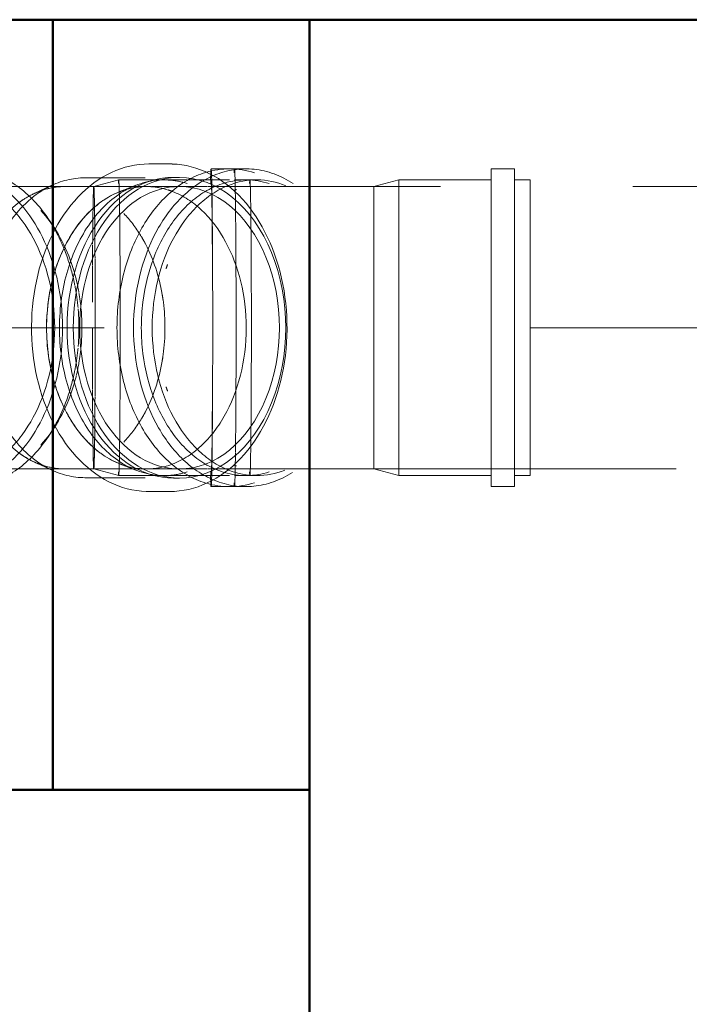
# Model space of a CAD drawing. Header units: millimetres. Extents: x -121 to 17420, y 1231 to 43130.
# Tile 43 of 57: x 13254 to 13515, y 42192 to 42576. Entities that reach past the tile are written whole.
import ezdxf

# ---------------------------------------------------------------- set-up
doc = ezdxf.new("R2010")
doc.units = ezdxf.units.MM
for name, pattern in [('ADSK_Осевая', [700, 500, -100, 0, -100]), ('ADSK_Скрыто', [300, 150, -150]), ('ADSK_Штриховая_ш3 п1_5', [225, 150, -75])]:
    doc.linetypes.add(name, pattern=pattern)
for name, color, linetype, lineweight in [('A-DETL-____-HDLN', 90, 'ADSK_Скрыто', 9), ('A-DETL-____-MBND', 5, 'ADSK_Штриховая_ш3 п1_5', 20), ('A-WALL-____-MCUT', 113, 'Continuous', 50), ('A-WALL-____-OTLN', 113, 'Continuous', 20), ('P-PIPE-____-CNTR', 3, 'ADSK_Осевая', 20), ('P-PIPE-____-OTLN', 3, 'Continuous', 20)]:
    doc.layers.add(name, color=color, linetype=linetype, lineweight=lineweight)

# ---------------------------------------------------------------- blocks, each defined once
blk = doc.blocks.new('Прямая форма - 83 new-608743-В_Этаж 01_Канализация')
at = {"layer": 'A-WALL-____-MCUT', "color": 253}
blk.add_line((5700, -200), (8700, -200), dxfattribs=at)
blk = doc.blocks.new('Прямая форма - SW - 005-608744-В_Этаж 01_Канализация')
blk.add_blockref('Прямая форма - 83 new-608743-В_Этаж 01_Канализация', (0, 0))
blk = doc.blocks.new('Прямая форма - 83 new-608833-В_Этаж 01_Канализация')
at = {"layer": 'A-WALL-____-MCUT', "color": 253}
for p, q in [((300, 100), (0, 100)), ((0, 100), (0, 0)), ((300, 0), (300, 100)), ((0, 0), (300, 0))]:
    blk.add_line(p, q, dxfattribs=at)
blk = doc.blocks.new('Прямая форма - SW - 005-608834-В_Этаж 01_Канализация')
blk.add_blockref('Прямая форма - 83 new-608833-В_Этаж 01_Канализация', (0, 0))
blk = doc.blocks.new('Прямая форма - 83 new-608903-В_Этаж 01_Канализация')
at = {"layer": 'A-WALL-____-MCUT', "color": 253}
for p, q in [((900.33, 0), (0, 0)), ((900.33, -100), (900.33, 0))]:
    blk.add_line(p, q, dxfattribs=at)
blk = doc.blocks.new('Прямая форма - SW - 005-608904-В_Этаж 01_Канализация')
blk.add_blockref('Прямая форма - 83 new-608903-В_Этаж 01_Канализация', (0, 0))
blk = doc.blocks.new('83 new_ifc_RVT-1-В_Этаж 01_Канализация')
at = {"layer": 'A-WALL-____-OTLN', "color": 9, "lineweight": 20}
for name, p in [('Прямая форма - SW - 005-608744-В_Этаж 01_Канализация', (21210.28, 42775.83)), ('Прямая форма - SW - 005-608904-В_Этаж 01_Канализация', (26613.89, 42275.83))]:
    blk.add_blockref(name, p, dxfattribs=at)
at = {"layer": 'A-WALL-____-OTLN', "color": 9, "lineweight": 20, "rotation": 90}
blk.add_blockref('Прямая форма - SW - 005-608834-В_Этаж 01_Канализация', (27514.21, 42275.83), dxfattribs=at)
blk = doc.blocks.new('ADSK_ППР_Крестовина одноплоскостная канализационная - Одноплоскостная-1604126-В_Этаж 01_Канализация')
at = {"layer": 'A-DETL-____-HDLN', "color": 12}
for centre, major_axis, start_param, end_param in [((27426.74, 42455.83), (0, 58.4), 0.418387, 1.335975), ((27419.03, 42455.83), (0, 55), 0.295674, 0.313184), ((27419.03, 42455.83), (0, 55), 0.246976, 0.289343), ((27426.74, 42455.83), (0, 58.4), 0.343672, 0.413486), ((27419.03, 42455.83), (0, 55), 0.476896, 0.858136), ((27419.03, 42455.83), (0, 55), 0.448799, 0.473416), ((27419.03, 42455.83), (0, 55), 0.31722, 0.448799), ((27419.03, 42455.83), (0, 55), 5.421663, 5.6553), ((27419.03, 42455.83), (0, 55), 0.897598, 0.938127), ((27419.03, 42455.83), (0, 55), 0.863456, 0.897598), ((27419.03, 42455.83), (0, 55), 5.349343, 5.416342), ((27419.03, 42455.83), (0, 55), 0.944104, 1.154222), ((27419.03, 42455.83), (0, 55), 4.951232, 5.343365), ((27229.52, 42455.83), (0, 25), 5.99562, 6.234371), ((27224.36, 42455.83), (0, 27.3), 5.84954, 5.887571), ((27224.36, 42455.83), (0, 27.3), 3.769911, 5.841749), ((27229.52, 42455.83), (0, 25), 5.909241, 5.962656), ((27229.52, 42455.83), (0, 25), 5.711682, 5.869673), ((27419.03, 42455.83), (0, 55), 1.15735, 1.170076), ((27229.52, 42455.83), (0, 25), 5.654867, 5.690121), ((27229.52, 42455.83), (0, 25), 5.627276, 5.654867), ((27229.52, 42455.83), (0, 25), 5.061707, 5.618586), ((27426.74, 42455.83), (0, 58.4), 1.339491, 1.346397), ((27419.03, 42455.83), (0, 55), 4.914209, 4.946217), ((27229.52, 42455.83), (0, 25), 4.419677, 5.005101), ((27419.03, 42455.83), (0, 55), 4.521233, 4.894667), ((27229.52, 42455.83), (0, 25), 3.806192, 4.363071), ((27426.74, 42455.83), (0, 58.4), 1.76779, 1.80252), ((27419.03, 42455.83), (0, 55), 4.478561, 4.510569), ((27426.74, 42455.83), (0, 58.4), 1.805915, 2.692794), ((27419.03, 42455.83), (0, 55), 4.081413, 4.473546), ((27229.52, 42455.83), (0, 25), 3.734657, 3.797502), ((27229.52, 42455.83), (0, 25), 3.190406, 3.429158), ((27224.36, 42455.83), (0, 27.3), 3.583029, 3.769911), ((27229.52, 42455.83), (0, 25), 3.462121, 3.515537), ((27229.52, 42455.83), (0, 25), 3.555105, 3.713096), ((27419.03, 42455.83), (0, 55), 1.971856, 1.984053), ((27419.03, 42455.83), (0, 55), 1.987096, 2.197488), ((27224.36, 42455.83), (0, 27.3), 3.537207, 3.575238), ((27419.03, 42455.83), (0, 55), 2.203466, 2.243995), ((27419.03, 42455.83), (0, 55), 2.243995, 2.278136), ((27419.03, 42455.83), (0, 55), 4.008436, 4.075435), ((27419.03, 42455.83), (0, 55), 2.283457, 2.664697), ((27419.03, 42455.83), (0, 55), 3.769478, 4.003115), ((27419.03, 42455.83), (0, 55), 2.668177, 2.692794), ((27419.03, 42455.83), (0, 55), 2.692794, 2.824373), ((27419.03, 42455.83), (0, 55), 2.828408, 2.845918), ((27419.03, 42455.83), (0, 55), 2.852249, 2.894617), ((27426.74, 42455.83), (0, 58.4), 2.692794, 2.723205), ((27426.74, 42455.83), (0, 58.4), 2.728107, 2.79792)]:
    blk.add_ellipse(centre, major_axis=major_axis, ratio=0.707107, start_param=start_param, end_param=end_param, dxfattribs=at)
at = {"layer": 'A-DETL-____-MBND', "color": 22}
for p, q in [((27413.86, 42511.32), (27412.77, 42510.81)), ((27232.38, 42480.83), (27230.44, 42481.74)), ((27230.44, 42429.92), (27232.38, 42430.83)), ((27412.77, 42400.85), (27413.86, 42400.34))]:
    blk.add_line(p, q, dxfattribs=at)
at = {"layer": 'A-DETL-____-MBND', "color": 22, "flags": 128}
for points in [[(27356.57, 42510.85), (27354.35, 42512.1), (27352.07, 42513.26), (27349.75, 42514.32), (27347.39, 42515.29), (27345, 42516.17), (27342.57, 42516.95), (27340.11, 42517.63), (27337.63, 42518.22), (27335.12, 42518.7), (27332.6, 42519.09), (27330.06, 42519.37), (27327.52, 42519.55), (27324.97, 42519.63), (27322.41, 42519.6), (27319.86, 42519.48), (27317.32, 42519.25), (27314.79, 42518.92), (27312.28, 42518.49), (27309.78, 42517.96), (27307.31, 42517.33), (27304.86, 42516.61), (27302.45, 42515.78), (27300.07, 42514.86), (27297.73, 42513.84), (27295.43, 42512.74), (27293.18, 42511.54), (27290.97, 42510.25), (27288.82, 42508.87), (27286.73, 42507.41), (27284.7, 42505.87), (27282.73, 42504.25), (27280.83, 42502.55), (27278.99, 42500.77), (27277.23, 42498.93), (27275.55, 42497.01), (27273.94, 42495.03), (27272.41, 42492.98), (27270.97, 42490.88), (27269.61, 42488.72), (27268.34, 42486.51), (27267.15, 42484.25), (27266.06, 42481.94), (27265.59, 42480.82)], [(27324.28, 42519.63), (27321.73, 42519.58), (27319.18, 42519.43), (27316.64, 42519.17), (27314.11, 42518.82), (27311.6, 42518.36), (27309.11, 42517.8), (27306.64, 42517.15), (27304.21, 42516.39), (27301.8, 42515.54), (27299.43, 42514.59), (27297.1, 42513.55), (27294.81, 42512.42), (27292.58, 42511.2), (27290.39, 42509.89), (27288.25, 42508.49), (27286.18, 42507), (27284.16, 42505.44), (27282.21, 42503.8), (27280.32, 42502.08), (27278.51, 42500.28), (27276.77, 42498.42), (27275.1, 42496.48), (27273.52, 42494.48), (27272.01, 42492.42), (27270.59, 42490.3), (27269.26, 42488.13), (27268.01, 42485.9), (27266.85, 42483.63), (27265.78, 42481.31)], [(27356.59, 42510.83), (27354.95, 42511.77), (27352.69, 42512.95), (27350.38, 42514.04), (27348.04, 42515.04), (27345.65, 42515.94), (27343.23, 42516.75), (27340.78, 42517.46), (27338.3, 42518.07), (27335.8, 42518.58), (27333.28, 42518.99), (27330.75, 42519.3), (27328.2, 42519.51), (27325.65, 42519.62), (27324.28, 42519.63)], [(27451.63, 42519.63), (27449.77, 42519.58), (27447.91, 42519.42), (27446.06, 42519.16), (27444.22, 42518.79), (27442.39, 42518.32), (27440.58, 42517.75), (27438.8, 42517.08), (27437.03, 42516.3), (27435.29, 42515.43), (27433.58, 42514.47)], [(27474.59, 42516.18), (27473.54, 42516.67), (27471.77, 42517.4), (27469.97, 42518.03), (27468.15, 42518.55), (27466.32, 42518.97), (27464.48, 42519.29), (27462.62, 42519.51), (27460.76, 42519.62), (27459.76, 42519.63)], [(27198.62, 42487.88), (27197.66, 42487.85), (27196.7, 42487.77), (27195.74, 42487.64), (27194.79, 42487.45), (27193.85, 42487.2), (27192.92, 42486.91), (27192, 42486.56), (27191.09, 42486.17), (27190.2, 42485.72), (27189.32, 42485.23), (27188.46, 42484.68), (27187.63, 42484.1)], [(27216.57, 42483.13), (27215.79, 42483.76), (27214.97, 42484.37), (27214.12, 42484.94), (27213.25, 42485.46), (27212.37, 42485.93), (27211.47, 42486.36), (27210.55, 42486.73), (27209.63, 42487.05), (27208.69, 42487.32), (27207.74, 42487.54), (27206.79, 42487.71), (27205.83, 42487.82), (27204.87, 42487.87)], [(27204.35, 42423.78), (27205.31, 42423.81), (27206.27, 42423.89), (27207.23, 42424.03), (27208.18, 42424.21), (27209.12, 42424.46), (27210.06, 42424.75), (27210.98, 42425.1), (27211.88, 42425.5), (27212.78, 42425.94), (27213.65, 42426.44), (27214.51, 42426.98), (27215.35, 42427.57), (27216.17, 42428.2)], [(27265.58, 42430.84), (27266.55, 42428.66), (27267.69, 42426.37), (27268.91, 42424.13), (27270.22, 42421.94), (27271.62, 42419.81), (27273.1, 42417.73), (27274.67, 42415.71), (27276.31, 42413.76), (27278.03, 42411.88), (27279.83, 42410.06), (27281.69, 42408.32), (27283.63, 42406.66), (27285.63, 42405.07), (27287.69, 42403.57), (27289.81, 42402.15), (27291.98, 42400.81), (27294.21, 42399.56), (27296.48, 42398.4), (27298.8, 42397.34), (27301.16, 42396.37), (27303.55, 42395.49), (27305.98, 42394.71), (27308.44, 42394.03), (27310.93, 42393.44), (27313.43, 42392.96), (27315.96, 42392.58), (27318.49, 42392.29), (27321.04, 42392.11), (27323.59, 42392.03), (27326.14, 42392.06), (27328.69, 42392.18), (27331.23, 42392.41), (27333.76, 42392.74), (27336.28, 42393.17), (27338.77, 42393.7), (27341.24, 42394.33), (27343.69, 42395.06), (27346.11, 42395.88), (27348.49, 42396.8), (27350.83, 42397.82), (27353.13, 42398.93), (27355.38, 42400.13), (27356.58, 42400.83)], [(27265.59, 42430.84), (27266.26, 42429.28), (27267.37, 42426.98), (27268.57, 42424.73), (27269.86, 42422.53), (27271.23, 42420.38), (27272.69, 42418.28), (27274.24, 42416.25), (27275.86, 42414.28), (27277.56, 42412.38), (27279.34, 42410.55), (27281.18, 42408.79), (27283.1, 42407.1), (27285.08, 42405.49), (27287.12, 42403.96), (27289.23, 42402.52), (27291.39, 42401.16), (27293.6, 42399.89), (27295.86, 42398.71), (27298.17, 42397.62), (27300.52, 42396.62), (27302.9, 42395.72), (27305.33, 42394.91), (27307.78, 42394.2), (27310.25, 42393.59), (27312.75, 42393.08), (27315.27, 42392.67), (27317.81, 42392.36), (27320.35, 42392.15), (27322.9, 42392.05), (27324.28, 42392.03)], [(27188.01, 42427.29), (27188.86, 42426.72), (27189.72, 42426.2), (27190.61, 42425.73), (27191.51, 42425.31), (27192.42, 42424.93), (27193.35, 42424.61), (27194.28, 42424.34), (27195.23, 42424.12), (27196.18, 42423.96), (27197.14, 42423.85), (27198.1, 42423.79)], [(27324.28, 42392.03), (27326.83, 42392.08), (27329.38, 42392.23), (27331.91, 42392.49), (27334.44, 42392.85), (27336.95, 42393.3), (27339.44, 42393.86), (27341.91, 42394.52), (27344.35, 42395.27), (27346.75, 42396.12), (27349.12, 42397.07), (27351.45, 42398.11), (27353.74, 42399.24), (27355.98, 42400.46), (27356.59, 42400.83)], [(27433.21, 42397.43), (27434.37, 42396.74), (27436.09, 42395.81), (27437.84, 42394.99), (27439.62, 42394.26), (27441.41, 42393.64), (27443.23, 42393.11), (27445.06, 42392.69), (27446.91, 42392.37), (27448.76, 42392.16), (27450.62, 42392.05), (27451.63, 42392.03)], [(27459.76, 42392.03), (27461.62, 42392.08), (27463.48, 42392.24), (27465.33, 42392.5), (27467.17, 42392.87), (27468.99, 42393.34), (27470.8, 42393.91), (27472.59, 42394.59), (27474.35, 42395.36)]]:
    blk.add_lwpolyline(points, dxfattribs=at)
at = {"layer": 'A-DETL-____-MBND', "color": 22}
for centre, major_axis, start_param, end_param in [((27426.74, 42455.83), (0, 58.4), 0, 0.342822), ((27224.36, 42455.83), (0, 27.3), 5.889395, 6.283185), ((27224.36, 42455.83), (0, 27.3), 3.141593, 3.535383), ((27426.74, 42455.83), (0, 58.4), 2.79877, 3.141593)]:
    blk.add_ellipse(centre, major_axis=major_axis, ratio=0.707107, start_param=start_param, end_param=end_param, dxfattribs=at)
blk = doc.blocks.new('ADSK_ППР_Отвод канализационный_Составной - Отвод раструбный-1604128-В_Этаж 01_Канализация')
at = {"layer": 'A-DETL-____-HDLN', "color": 12}
for p, q in [((27458.11, 42513.43), (27457.54, 42513.43)), ((27460.52, 42513.43), (27458.35, 42513.43)), ((27466.4, 42513.43), (27460.75, 42513.43)), ((27479.14, 42513.43), (27466.64, 42513.43)), ((27446.62, 42511.32), (27440.25, 42508.82)), ((27452.46, 42510.83), (27450.67, 42510.83)), ((27463.46, 42510.83), (27452.7, 42510.83)), ((27474.46, 42510.83), (27463.69, 42510.83)), ((27482.73, 42510.83), (27474.69, 42510.83)), ((27440.25, 42402.84), (27446.62, 42400.34)), ((27450.67, 42400.83), (27452.46, 42400.83)), ((27452.7, 42400.83), (27463.46, 42400.83)), ((27457.54, 42398.23), (27458.11, 42398.23)), ((27458.35, 42398.23), (27460.52, 42398.23)), ((27460.75, 42398.23), (27466.4, 42398.23)), ((27463.69, 42400.83), (27474.46, 42400.83)), ((27466.64, 42398.23), (27479.14, 42398.23)), ((27474.69, 42400.83), (27482.73, 42400.83))]:
    blk.add_line(p, q, dxfattribs=at)
for centre, major_axis, start_param, end_param in [((27482.99, 42455.83), (0, 61.9), 0.211948, 1.570796), ((27457.54, 42455.83), (0, 57.6), 0, 1.570796), ((27489.43, 42455.83), (0, 61.9), 0.286246, 1.570796), ((27457.54, 42455.83), (0, 57.6), 6.273625, 6.283185), ((27457.54, 42455.83), (0, 57.6), 6.233772, 6.269746), ((27457.54, 42455.83), (0, 57.6), 6.058786, 6.229894), ((27450.67, 42455.83), (0, 55), 0.237292, 0.644605), ((27450.67, 42455.83), (0, 55), 0.224399, 0.28108), ((27489.43, 42455.83), (0, 57.6), 0.206586, 1.570796), ((27493.67, 42455.83), (0, 57.6), 0.274118, 1.570796), ((27450.67, 42455.83), (0, 55), 0.707138, 1.097562), ((27450.67, 42455.83), (0, 55), 0.626652, 0.708307), ((27450.67, 42455.83), (0, 55), 1.096564, 1.164031), ((27493.67, 42455.83), (0, 55), 1.105978, 1.139868), ((27450.67, 42455.83), (0, 55), 1.163077, 1.570796), ((27450.67, 42455.83), (0, 55), 1.570796, 1.978516), ((27457.54, 42455.83), (0, 57.6), 1.570796, 3.151153), ((27482.99, 42455.83), (0, 61.9), 1.570796, 2.929644), ((27489.43, 42455.83), (0, 61.9), 1.570796, 2.855347), ((27489.43, 42455.83), (0, 57.6), 1.570796, 2.935007), ((27493.67, 42455.83), (0, 57.6), 1.570796, 2.867475), ((27450.67, 42455.83), (0, 55), 1.977562, 2.045029), ((27493.67, 42455.83), (0, 55), 2.001725, 2.035615), ((27450.67, 42455.83), (0, 55), 2.044031, 2.434454), ((27450.67, 42455.83), (0, 55), 2.433286, 2.514941), ((27450.67, 42455.83), (0, 55), 2.508621, 2.904301), ((27450.67, 42455.83), (0, 55), 2.870329, 2.917193), ((27457.54, 42455.83), (0, 57.6), 3.155032, 3.191006), ((27457.54, 42455.83), (0, 57.6), 3.194884, 3.365992)]:
    blk.add_ellipse(centre, major_axis=major_axis, ratio=0.707107, start_param=start_param, end_param=end_param, dxfattribs=at)
at = {"layer": 'A-DETL-____-MBND', "color": 22}
for p, q in [((27489.43, 42517.73), (27482.99, 42517.73)), ((27594.12, 42517.73), (27585.02, 42517.73)), ((27585.02, 42455.83), (27585.02, 42517.73)), ((27594.12, 42455.83), (27594.12, 42517.73)), ((27482.99, 42513.43), (27479.18, 42513.43)), ((27493.67, 42513.43), (27489.43, 42513.43)), ((27549.02, 42513.43), (27539.31, 42510.83)), ((27585.02, 42513.43), (27549.02, 42513.43)), ((27549.02, 42455.83), (27549.02, 42513.43)), ((27600.12, 42513.43), (27594.12, 42513.43)), ((27600.12, 42455.83), (27600.12, 42513.43)), ((27497.36, 42510.83), (27482.76, 42510.83)), ((27539.31, 42510.83), (27538.29, 42510.83)), ((27539.31, 42510.83), (27539.31, 42509.45)), ((27539.31, 42509.81), (27539.31, 42510.83)), ((27539.31, 42500.18), (27539.31, 42508.96)), ((27539.31, 42500.21), (27539.31, 42497.6)), ((27539.31, 42480.9), (27539.31, 42497.64)), ((27539.31, 42480.95), (27539.31, 42477.59)), ((27539.31, 42434.02), (27539.31, 42477.64)), ((27549.02, 42398.23), (27549.02, 42455.83)), ((27585.02, 42393.93), (27585.02, 42455.83)), ((27594.12, 42393.93), (27594.12, 42455.83)), ((27600.12, 42398.23), (27600.12, 42455.83)), ((27539.31, 42434.07), (27539.31, 42430.71)), ((27539.31, 42414.02), (27539.31, 42430.76)), ((27539.31, 42414.06), (27539.31, 42411.45)), ((27539.31, 42402.7), (27539.31, 42411.49)), ((27539.31, 42402.21), (27539.31, 42400.83)), ((27539.31, 42400.83), (27539.31, 42401.85)), ((27479.18, 42398.23), (27482.99, 42398.23)), ((27482.76, 42400.83), (27497.36, 42400.83)), ((27489.43, 42398.23), (27493.67, 42398.23)), ((27538.29, 42400.83), (27539.31, 42400.83)), ((27539.31, 42400.83), (27549.02, 42398.23)), ((27549.02, 42398.23), (27585.02, 42398.23)), ((27594.12, 42398.23), (27600.12, 42398.23)), ((27482.99, 42393.93), (27489.43, 42393.93)), ((27585.02, 42393.93), (27594.12, 42393.93))]:
    blk.add_line(p, q, dxfattribs=at)
at = {"layer": 'A-DETL-____-MBND', "color": 22, "flags": 128}
for points in [[(27538.29, 42510.83), (27535.98, 42510.83), (27533.67, 42510.83), (27531.36, 42510.83), (27529.07, 42510.83), (27526.79, 42510.83), (27524.53, 42510.83), (27522.3, 42510.83), (27520.08, 42510.83), (27517.9, 42510.83), (27515.75, 42510.83), (27513.63, 42510.83), (27511.56, 42510.83), (27509.53, 42510.83), (27507.54, 42510.83), (27505.6, 42510.83), (27503.72, 42510.83), (27501.89, 42510.83), (27500.12, 42510.83), (27498.41, 42510.83), (27497.36, 42510.83)], [(27497.36, 42400.83), (27499.03, 42400.83), (27500.76, 42400.83), (27502.55, 42400.83), (27504.4, 42400.83), (27506.31, 42400.83), (27508.26, 42400.83), (27510.26, 42400.83), (27512.31, 42400.83), (27514.4, 42400.83), (27516.53, 42400.83), (27518.69, 42400.83), (27520.89, 42400.83), (27523.11, 42400.83), (27525.36, 42400.83), (27527.62, 42400.83), (27529.91, 42400.83), (27532.2, 42400.83), (27534.51, 42400.83), (27536.82, 42400.83), (27538.29, 42400.83)]]:
    blk.add_lwpolyline(points, dxfattribs=at)
at = {"layer": 'A-DETL-____-MBND', "color": 22}
for centre, major_axis, start_param, end_param in [((27482.99, 42455.83), (0, 61.9), 6.058786, 6.49433), ((27489.43, 42455.83), (0, 61.9), 5.849608, 6.568623), ((27489.43, 42455.83), (0, 57.6), 6.058786, 6.488908), ((27493.67, 42455.83), (0, 57.6), 6.000309, 6.556434), ((27493.67, 42455.83), (0, 55), 0.206033, 0.224399), ((27493.67, 42455.83), (0, 55), 2.917193, 2.935559), ((27489.43, 42455.83), (0, 61.9), 2.856155, 3.568631), ((27489.43, 42455.83), (0, 57.6), 2.93587, 3.365992), ((27493.67, 42455.83), (0, 57.6), 2.868344, 3.414254), ((27482.99, 42455.83), (0, 61.9), 2.930448, 3.365992)]:
    blk.add_ellipse(centre, major_axis=major_axis, ratio=0.707107, start_param=start_param, end_param=end_param, dxfattribs=at)
blk = doc.blocks.new('ADSK_ППР_Отвод канализационный_Составной - Отвод раструбный-1604170-В_Этаж 01_Канализация')
at = {"layer": 'A-DETL-____-HDLN', "color": 12}
for p, q in [((27350.81, 42513.43), (27348.69, 42513.43)), ((27350.81, 42513.43), (27348.69, 42513.43)), ((27439.89, 42513.43), (27430.18, 42510.83)), ((27458.11, 42513.43), (27439.89, 42513.43)), ((27460.52, 42513.43), (27458.35, 42513.43)), ((27466.4, 42513.43), (27460.75, 42513.43)), ((27475.89, 42513.43), (27466.64, 42513.43)), ((27489.39, 42513.43), (27484.99, 42513.43)), ((27355.54, 42510.83), (27349.16, 42510.83)), ((27428.5, 42510.83), (27429, 42510.83)), ((27430.18, 42510.83), (27429, 42510.83)), ((27300.17, 42406.4), (27298.88, 42407.05)), ((27300.85, 42406.07), (27300.63, 42406.18)), ((27348.69, 42398.23), (27350.81, 42398.23)), ((27348.69, 42398.23), (27350.81, 42398.23)), ((27349.16, 42400.83), (27355.54, 42400.83)), ((27428.38, 42400.83), (27426.68, 42400.83)), ((27429, 42400.83), (27428.51, 42400.83)), ((27429, 42400.83), (27430.18, 42400.83)), ((27430.18, 42400.83), (27439.89, 42398.23)), ((27439.89, 42398.23), (27458.11, 42398.23)), ((27458.35, 42398.23), (27460.52, 42398.23)), ((27460.75, 42398.23), (27466.4, 42398.23)), ((27466.64, 42398.23), (27475.89, 42398.23)), ((27484.99, 42398.23), (27489.39, 42398.23))]:
    blk.add_line(p, q, dxfattribs=at)
at = {"layer": 'A-DETL-____-HDLN', "color": 12, "flags": 128}
for points in [[(27300.64, 42505.49), (27302.31, 42506.26), (27304.35, 42507.09), (27306.41, 42507.85), (27308.51, 42508.52), (27310.63, 42509.11), (27312.77, 42509.61), (27314.93, 42510.03), (27317.1, 42510.36), (27319.29, 42510.6), (27321.48, 42510.76), (27323.68, 42510.83)], [(27324.46, 42510.83), (27324.69, 42510.83), (27325.02, 42510.83), (27325.43, 42510.83), (27325.94, 42510.83), (27326.53, 42510.83), (27327.22, 42510.83)], [(27419.06, 42510.83), (27420.9, 42510.83), (27423.2, 42510.83), (27425.5, 42510.83), (27427.82, 42510.83), (27428.37, 42510.83)], [(27292.73, 42500.89), (27294.56, 42502.11), (27296.43, 42503.26), (27298.35, 42504.34), (27300.2, 42505.28)], [(27298.88, 42407.05), (27296.95, 42408.1), (27295.06, 42409.23), (27293.22, 42410.44)], [(27322.08, 42400.87), (27319.88, 42401.01), (27317.69, 42401.23), (27315.51, 42401.53), (27313.35, 42401.93), (27311.2, 42402.41), (27309.08, 42402.97), (27306.98, 42403.62), (27304.9, 42404.36), (27302.86, 42405.17), (27300.85, 42406.07)], [(27326.87, 42400.83), (27326.23, 42400.83), (27325.68, 42400.83), (27325.22, 42400.83), (27324.85, 42400.83), (27324.57, 42400.83), (27324.5, 42400.83)], [(27426.68, 42400.83), (27424.37, 42400.83), (27422.07, 42400.83), (27419.78, 42400.83), (27419.06, 42400.83)]]:
    blk.add_lwpolyline(points, dxfattribs=at)
at = {"layer": 'A-DETL-____-HDLN', "color": 12}
for radius, start, end in [(61.9, 0, 180), (57.6, 100.7458, 104.9685), (57.6, 79.7015, 100.2985), (57.6, 75.0315, 79.2542), (57.6, 105.4158, 126.0128), (55, 105, 113.0512), (55, 102.8571, 109.1331), (55, 90.5551, 105), (55, 96.5812, 102.8571), (55, 83.8872, 96.1128), (55, 75, 89.4449), (55, 77.1429, 83.4188), (55, 70.8669, 77.1429), (55, 66.9488, 75), (57.6, 53.9872, 74.5842), (55, 109.6015, 121.827), (55, 117.3015, 120), (55, 58.173, 70.3985), (55, 60, 62.6985), (55, 120, 135), (57.6, 126.4601, 130.6828), (55, 122.2955, 128.5714), (55, 40.7314, 60), (55, 51.4286, 57.7045), (57.6, 51.4286, 53.5399), (57.6, 49.3172, 51.4286), (57.6, 131.1301, 151.7271), (55, 128.5714, 134.8474), (55, 45.1526, 51.4286), (57.6, 28.2729, 48.8699), (55, 135.3158, 147.5413), (55, 135, 139.2686), (55, 32.4587, 44.6842), (55, 143.9871, 150), (55, 13.7616, 36.0129), (55, 150, 165), (57.6, 152.1744, 156.3971), (55, 148.0097, 154.2857), (55, 19.4383, 31.9903), (57.6, 25.7143, 27.8256), (57.6, 156.8443, 177.4414), (55, 154.2857, 160.5617), (57.6, 23.6029, 25.7143), (57.6, 2.5586, 23.1557), (55, 161.0301, 173.2556), (55, 6.7444, 18.9699), (55, 165, 166.2384), (55, 169.3599, 180), (55, 0, 10.6401), (55, 173.724, 180), (55, 0, 6.276), (61.9, 180, 0), (57.6, 177.8886, 180), (57.6, 180, 182.1114), (55, 180, 186.276), (55, 180, 190.6401), (55, 349.3599, 0), (55, 353.724, 0), (57.6, 0, 2.1114), (57.6, 357.8886, 0), (57.6, 182.5586, 203.1557), (57.6, 336.8443, 357.4414), (55, 186.7444, 198.9699), (55, 341.0301, 353.2556), (55, 193.7616, 195), (55, 195, 210), (55, 323.9871, 346.2384), (55, 199.4383, 205.7143), (55, 328.0097, 340.5617), (57.6, 203.6029, 207.8256), (55, 205.7143, 211.9903), (57.6, 334.2857, 336.3971), (57.6, 208.2729, 228.8699), (55, 210, 216.0129), (57.6, 311.1301, 331.7271), (57.6, 332.1744, 334.2857), (55, 212.4587, 224.6842), (55, 315.3158, 327.5413), (55, 220.7314, 225), (55, 225, 242.6985), (55, 225.1526, 231.4286), (55, 297.3015, 319.2686), (55, 302.2955, 314.8474), (55, 231.4286, 237.7045), (57.6, 229.3172, 231.4286), (57.6, 231.4286, 233.5399), (57.6, 233.9872, 254.5842), (55, 238.173, 250.3985), (57.6, 285.4158, 306.0128), (55, 289.6015, 301.827), (57.6, 306.4601, 308.5714), (57.6, 308.5714, 310.6828), (55, 246.9488, 269.4449), (55, 270.5551, 293.0512), (55, 250.8669, 263.4188), (55, 263.8872, 276.1128), (55, 276.5812, 289.1331), (57.6, 255.0315, 257.1429), (57.6, 257.1429, 259.2542), (57.6, 259.7015, 280.2985), (57.6, 280.7458, 282.8571), (57.6, 282.8571, 284.9685)]:
    blk.add_arc((27324.28, 42455.83), radius, start, end, dxfattribs=at)
for centre, major_axis, ratio, start_param, end_param in [((27475.89, 42455.83), (0, 61.9), 0.01, 0.224399, 0.381808), ((27475.89, 42455.83), (0, 57.6), 0.01, 5.161188, 6.507585), ((27475.89, 42455.83), (0, 61.9), 0.01, 4.712389, 6.058786), ((27484.99, 42455.83), (0, 61.9), 0.01, 5.613729, 6.058786), ((27348.69, 42455.83), (0, 57.6), 0.710633, 6.20959, 6.374663), ((27348.69, 42455.83), (0, 57.6), 0.710633, 6.20959, 6.374663), ((27439.89, 42455.83), (0, 57.6), 0.01, 6.058786, 6.507585), ((27490.99, 42455.83), (0, 57.6), 0.01, 6.058786, 6.507585), ((27348.69, 42455.83), (0, 57.6), 0.710633, 4.712389, 6.011278), ((27348.69, 42455.83), (0, 57.6), 0.710633, 4.712389, 6.011278), ((27374.02, 42455.83), (0, 57.6), 0.710633, 4.712389, 6.011278), ((27374.02, 42455.83), (0, 57.6), 0.710633, 4.712389, 6.011278), ((27374.02, 42455.83), (0, 61.9), 0.710633, 4.712389, 5.854362), ((27374.02, 42455.83), (0, 61.9), 0.710633, 4.712389, 5.854362), ((27380.42, 42455.83), (0, 61.9), 0.710633, 5.161188, 5.85502), ((27380.42, 42455.83), (0, 61.9), 0.710633, 5.161188, 5.85502), ((27430.18, 42455.83), (0, 55), 0.01, 6.058786, 6.283185), ((27430.18, 42455.83), (0, 55), 0.01, 6.090551, 6.283185), ((27430.18, 42455.83), (0, 55), 0.01, 5.650214, 6.00323), ((27439.89, 42455.83), (0, 57.6), 0.01, 5.785037, 6.058786), ((27490.99, 42455.83), (0, 57.6), 0.01, 5.658771, 6.058786), ((27439.89, 42455.83), (0, 57.6), 0.01, 5.678132, 5.780124), ((27384.64, 42455.83), (0, 57.6), 0.710633, 5.161188, 5.628231), ((27384.64, 42455.83), (0, 57.6), 0.710633, 5.161188, 5.628231), ((27439.89, 42455.83), (0, 57.6), 0.01, 5.609987, 5.673219), ((27439.89, 42455.83), (0, 57.6), 0.01, 5.550099, 5.609987), ((27484.99, 42455.83), (0, 61.9), 0.01, 5.518953, 5.609987), ((27490.99, 42455.83), (0, 57.6), 0.01, 5.609987, 5.652904), ((27490.99, 42455.83), (0, 57.6), 0.01, 5.535939, 5.609987), ((27430.18, 42455.83), (0, 55), 0.01, 5.574878, 5.651362), ((27430.18, 42455.83), (0, 55), 0.01, 5.497787, 5.576047), ((27439.89, 42455.83), (0, 57.6), 0.01, 5.161188, 5.547334), ((27484.99, 42455.83), (0, 61.9), 0.01, 5.161188, 5.516333), ((27490.99, 42455.83), (0, 57.6), 0.01, 5.435909, 5.533123), ((27430.18, 42455.83), (0, 55), 0.01, 5.490339, 5.497787), ((27430.18, 42455.83), (0, 55), 0.01, 5.405611, 5.487499), ((27490.99, 42455.83), (0, 57.6), 0.01, 5.161188, 5.433093), ((27430.18, 42455.83), (0, 55), 0.01, 5.235988, 5.399026), ((27380.42, 42455.83), (0, 61.9), 0.710633, 4.98125, 5.161188), ((27380.42, 42455.83), (0, 61.9), 0.710633, 4.98125, 5.161188), ((27430.18, 42455.83), (0, 55), 0.01, 5.227599, 5.235988), ((27430.18, 42455.83), (0, 55), 0.01, 5.185623, 5.221887), ((27484.99, 42455.83), (0, 61.9), 0.01, 4.712389, 5.161188), ((27384.64, 42455.83), (0, 57.6), 0.710633, 5.04296, 5.161188), ((27384.64, 42455.83), (0, 57.6), 0.710633, 5.04296, 5.161188), ((27430.18, 42455.83), (0, 55), 0.01, 5.119154, 5.186621), ((27439.89, 42455.83), (0, 57.6), 0.01, 4.712389, 5.161188), ((27490.99, 42455.83), (0, 57.6), 0.01, 4.712389, 5.161188), ((27384.64, 42455.83), (0, 57.6), 0.710633, 4.95708, 5.039396), ((27384.64, 42455.83), (0, 57.6), 0.710633, 4.95708, 5.039396), ((27430.18, 42455.83), (0, 55), 0.01, 4.304669, 5.120109), ((27380.42, 42455.83), (0, 61.9), 0.710633, 4.840913, 4.977934), ((27380.42, 42455.83), (0, 61.9), 0.710633, 4.840913, 4.977934), ((27384.64, 42455.83), (0, 57.6), 0.710633, 4.712389, 4.953516), ((27384.64, 42455.83), (0, 57.6), 0.710633, 4.712389, 4.953516), ((27380.42, 42455.83), (0, 61.9), 0.710633, 4.712389, 4.830691), ((27380.42, 42455.83), (0, 61.9), 0.710633, 4.712389, 4.830691), ((27348.69, 42455.83), (0, 57.6), 0.710633, 3.4135, 4.712389), ((27348.69, 42455.83), (0, 57.6), 0.710633, 3.4135, 4.712389), ((27374.02, 42455.83), (0, 57.6), 0.710633, 3.4135, 4.712389), ((27374.02, 42455.83), (0, 57.6), 0.710633, 3.4135, 4.712389), ((27374.02, 42455.83), (0, 61.9), 0.710633, 3.570415, 4.712389), ((27374.02, 42455.83), (0, 61.9), 0.710633, 3.570415, 4.712389), ((27380.42, 42455.83), (0, 61.9), 0.710633, 4.594087, 4.712389), ((27380.42, 42455.83), (0, 61.9), 0.710633, 4.594087, 4.712389), ((27384.64, 42455.83), (0, 57.6), 0.710633, 4.471262, 4.712389), ((27384.64, 42455.83), (0, 57.6), 0.710633, 4.471262, 4.712389), ((27439.89, 42455.83), (0, 57.6), 0.01, 4.26359, 4.712389), ((27475.89, 42455.83), (0, 61.9), 0.01, 3.365992, 4.712389), ((27484.99, 42455.83), (0, 61.9), 0.01, 4.26359, 4.712389), ((27490.99, 42455.83), (0, 57.6), 0.01, 4.26359, 4.712389), ((27380.42, 42455.83), (0, 61.9), 0.710633, 4.446844, 4.583865), ((27380.42, 42455.83), (0, 61.9), 0.710633, 4.446844, 4.583865), ((27384.64, 42455.83), (0, 57.6), 0.710633, 4.385382, 4.467698), ((27384.64, 42455.83), (0, 57.6), 0.710633, 4.385382, 4.467698), ((27380.42, 42455.83), (0, 61.9), 0.710633, 4.26359, 4.443528), ((27380.42, 42455.83), (0, 61.9), 0.710633, 4.26359, 4.443528), ((27384.64, 42455.83), (0, 57.6), 0.710633, 4.26359, 4.381818), ((27384.64, 42455.83), (0, 57.6), 0.710633, 4.26359, 4.381818), ((27430.18, 42455.83), (0, 55), 0.01, 4.238157, 4.305624), ((27380.42, 42455.83), (0, 61.9), 0.710633, 3.569758, 4.26359), ((27380.42, 42455.83), (0, 61.9), 0.710633, 3.569758, 4.26359), ((27384.64, 42455.83), (0, 57.6), 0.710633, 3.796547, 4.26359), ((27384.64, 42455.83), (0, 57.6), 0.710633, 3.796547, 4.26359), ((27430.18, 42455.83), (0, 55), 0.01, 4.025752, 4.18879), ((27430.18, 42455.83), (0, 55), 0.01, 4.18879, 4.197179), ((27430.18, 42455.83), (0, 55), 0.01, 4.202891, 4.239155), ((27439.89, 42455.83), (0, 57.6), 0.01, 3.877444, 4.26359), ((27475.89, 42455.83), (0, 57.6), 0.01, 2.917193, 4.26359), ((27484.99, 42455.83), (0, 61.9), 0.01, 3.908445, 4.26359), ((27490.99, 42455.83), (0, 57.6), 0.01, 3.991684, 4.26359), ((27430.18, 42455.83), (0, 55), 0.01, 3.937279, 4.019167), ((27430.18, 42455.83), (0, 55), 0.01, 3.848731, 3.926991), ((27430.18, 42455.83), (0, 55), 0.01, 3.926991, 3.934439), ((27490.99, 42455.83), (0, 57.6), 0.01, 3.891655, 3.988869), ((27430.18, 42455.83), (0, 55), 0.01, 3.773415, 3.8499), ((27439.89, 42455.83), (0, 57.6), 0.01, 3.814791, 3.874678), ((27490.99, 42455.83), (0, 57.6), 0.01, 3.814791, 3.888839), ((27430.18, 42455.83), (0, 55), 0.01, 3.403392, 3.774564), ((27439.89, 42455.83), (0, 57.6), 0.01, 3.751559, 3.814791), ((27484.99, 42455.83), (0, 61.9), 0.01, 3.814791, 3.905825), ((27490.99, 42455.83), (0, 57.6), 0.01, 3.365992, 3.765732), ((27490.99, 42455.83), (0, 57.6), 0.01, 3.77139, 3.814791), ((27439.89, 42455.83), (0, 57.6), 0.01, 3.365992, 3.639741), ((27439.89, 42455.83), (0, 57.6), 0.01, 3.644654, 3.746646), ((27484.99, 42455.83), (0, 61.9), 0.01, 3.365992, 3.811049), ((27430.18, 42455.83), (0, 55), 0.01, 3.141593, 3.365992), ((27430.18, 42455.83), (0, 55), 0.01, 3.141593, 3.334227), ((27348.69, 42455.83), (0, 57.6), 0.710633, 3.050115, 3.215206), ((27348.69, 42455.83), (0, 57.6), 0.710633, 3.050115, 3.215206), ((27439.89, 42455.83), (0, 57.6), 0.01, 2.917193, 3.365992), ((27475.89, 42455.83), (0, 61.9), 0.01, 2.757724, 2.917193), ((27490.99, 42455.83), (0, 57.6), 0.01, 2.917193, 3.365992)]:
    blk.add_ellipse(centre, major_axis=major_axis, ratio=ratio, start_param=start_param, end_param=end_param, dxfattribs=at)
at = {"layer": 'A-DETL-____-MBND', "color": 22}
for p, q in [((27380.42, 42517.73), (27374.02, 42517.73)), ((27380.42, 42517.73), (27374.02, 42517.73)), ((27484.99, 42517.73), (27475.89, 42517.73)), ((27374.02, 42513.43), (27350.85, 42513.43)), ((27374.02, 42513.43), (27350.85, 42513.43)), ((27384.64, 42513.43), (27380.42, 42513.43)), ((27384.64, 42513.43), (27380.42, 42513.43)), ((27350.85, 42398.23), (27374.02, 42398.23)), ((27350.85, 42398.23), (27374.02, 42398.23)), ((27380.42, 42398.23), (27384.64, 42398.23)), ((27380.42, 42398.23), (27384.64, 42398.23)), ((27374.02, 42393.93), (27380.42, 42393.93)), ((27374.02, 42393.93), (27380.42, 42393.93)), ((27475.89, 42393.93), (27484.99, 42393.93))]:
    blk.add_line(p, q, dxfattribs=at)
for centre, major_axis, ratio, start_param, end_param in [((27374.02, 42455.83), (0, 61.9), 0.710633, 5.855171, 6.670932), ((27374.02, 42455.83), (0, 61.9), 0.710633, 5.855171, 6.670932), ((27380.42, 42455.83), (0, 61.9), 0.710633, 5.855828, 6.507585), ((27380.42, 42455.83), (0, 61.9), 0.710633, 5.855828, 6.507585), ((27475.89, 42455.83), (0, 61.9), 0.01, 6.058786, 6.507585), ((27484.99, 42455.83), (0, 61.9), 0.01, 6.058786, 6.507585), ((27348.69, 42455.83), (0, 57.6), 0.710633, 6.012146, 6.208726), ((27348.69, 42455.83), (0, 57.6), 0.710633, 6.012146, 6.208726), ((27374.02, 42455.83), (0, 57.6), 0.710633, 6.012146, 6.507585), ((27374.02, 42455.83), (0, 57.6), 0.710633, 6.012146, 6.507585), ((27348.69, 42455.83), (0, 57.6), 0.710633, 3.216069, 3.412632), ((27348.69, 42455.83), (0, 57.6), 0.710633, 3.216069, 3.412632), ((27374.02, 42455.83), (0, 61.9), 0.710633, 2.759785, 3.569607), ((27374.02, 42455.83), (0, 61.9), 0.710633, 2.759785, 3.569607), ((27374.02, 42455.83), (0, 57.6), 0.710633, 2.917193, 3.412632), ((27374.02, 42455.83), (0, 57.6), 0.710633, 2.917193, 3.412632), ((27380.42, 42455.83), (0, 61.9), 0.710633, 2.917193, 3.56895), ((27380.42, 42455.83), (0, 61.9), 0.710633, 2.917193, 3.56895), ((27475.89, 42455.83), (0, 61.9), 0.01, 2.917193, 3.365992), ((27484.99, 42455.83), (0, 61.9), 0.01, 2.917193, 3.365992)]:
    blk.add_ellipse(centre, major_axis=major_axis, ratio=ratio, start_param=start_param, end_param=end_param, dxfattribs=at)

msp = doc.modelspace()

# ---------------------------------------------------------------- linework, layer by layer
at = {"layer": 'A-DETL-____-HDLN', "color": 12}
for p, q in [((13281.4659, 42510.8309), (13272.1227, 42510.8309)), ((13303.1512, 42510.8309), (13281.5932, 42510.8309)), ((13303.1512, 42510.8309), (13283.2747, 42510.8309)), ((13303.7681, 42510.8309), (13303.3852, 42510.8309)), ((13305.5554, 42510.8309), (13303.3852, 42510.8309)), ((13316.5534, 42510.8309), (13305.7893, 42510.8309)), ((13327.5514, 42510.8309), (13316.7874, 42510.8309)), ((13335.8236, 42510.8309), (13327.7854, 42510.8309)), ((13392.4077, 42509.804), (13392.4077, 42508.9568)), ((13392.4077, 42402.705), (13392.4077, 42401.8578)), ((13272.1227, 42400.8309), (13281.4734, 42400.8309)), ((13281.6033, 42400.8309), (13303.1512, 42400.8309)), ((13283.2747, 42400.8309), (13303.1512, 42400.8309)), ((13303.3852, 42400.8309), (13303.7681, 42400.8309)), ((13303.3852, 42400.8309), (13305.5554, 42400.8309)), ((13305.7893, 42400.8309), (13316.5534, 42400.8309)), ((13316.7874, 42400.8309), (13327.5514, 42400.8309)), ((13327.7854, 42400.8309), (13335.8236, 42400.8309))]:
    msp.add_line(p, q, dxfattribs=at)
for centre, ratio, start_param, end_param in [((13303.7681, 42455.8309), 0.70710678, 0.26179939, 1.57079633), ((13272.1227, 42455.8309), 0.70710678, 0.00490038, 0.17277053), ((13283.2747, 42455.8309), 0.0099995, 0, 0.78539816), ((13283.2747, 42455.8309), 0.0099995, 5.49023508, 6.28318531), ((13303.7681, 42455.8309), 0.70710678, 0.03791165, 0.26179939), ((13303.7681, 42455.8309), 0.70710678, 0, 0.02353134), ((13303.7681, 42455.8309), 0.70710678, 6.25370416, 6.28318531), ((13303.7681, 42455.8309), 0.70710678, 6.07229422, 6.24984468), ((13303.7681, 42455.8309), 0.70710678, 6.02138592, 6.06843475), ((13303.7681, 42455.8309), 0.70710678, 4.71238898, 6.02138592), ((13272.1227, 42455.8309), 0.70710678, 0.36075808, 0.47232965), ((13283.2747, 42455.8309), 0.0099995, 0.8163076, 0.93580879), ((13283.2747, 42455.8309), 0.0099995, 0.78539816, 0.81341844), ((13283.2747, 42455.8309), 0.0099995, 5.40534376, 5.48739548), ((13283.2747, 42455.8309), 0.0099995, 5.22736774, 5.39875905), ((13283.2747, 42455.8309), 0.0099995, 0.94269709, 1.04719755), ((13283.2747, 42455.8309), 0.0099995, 1.04719755, 1.11191942), ((13283.2747, 42455.8309), 0.0099995, 4.71238898, 5.22165539), ((13283.2747, 42455.8309), 0.0099995, 1.11777245, 1.30899694), ((13283.2747, 42455.8309), 0.0099995, 1.30899694, 1.38842392), ((13303.7681, 42455.8309), 0.70710678, 1.57079633, 3.103681), ((13283.2747, 42455.8309), 0.0099995, 1.57079633, 1.83259571), ((13283.2747, 42455.8309), 0.0099995, 4.20312257, 4.71238898), ((13303.7681, 42455.8309), 0.70710678, 3.35634321, 4.71238898), ((13283.2747, 42455.8309), 0.0099995, 1.83259571, 2.02382021), ((13283.2747, 42455.8309), 0.0099995, 2.02967323, 2.0943951), ((13283.2747, 42455.8309), 0.0099995, 2.0943951, 2.19889557), ((13283.2747, 42455.8309), 0.0099995, 4.02601891, 4.19741022), ((13283.2747, 42455.8309), 0.0099995, 2.20578386, 2.32528505), ((13283.2747, 42455.8309), 0.0099995, 3.93738248, 4.0194342), ((13283.2747, 42455.8309), 0.0099995, 2.32817422, 2.35619449), ((13283.2747, 42455.8309), 0.0099995, 2.35619449, 3.14159265), ((13283.2747, 42455.8309), 0.0099995, 3.14159265, 3.93454288), ((13272.1227, 42455.8309), 0.70710678, 2.669263, 2.78083457), ((13272.1227, 42455.8309), 0.70710678, 2.96882212, 3.13669228), ((13303.7681, 42455.8309), 0.70710678, 3.17493328, 3.35248374), ((13303.7681, 42455.8309), 0.70710678, 3.11806131, 3.14159265), ((13303.7681, 42455.8309), 0.70710678, 3.14159265, 3.1710738)]:
    msp.add_ellipse(centre, major_axis=(0, 55), ratio=ratio, start_param=start_param, end_param=end_param, dxfattribs=at)
at = {"layer": 'A-DETL-____-MBND', "color": 22}
for p, q in [((13868.2995, 42510.8309), (13360.1122, 42510.8309)), ((13392.4077, 42510.8309), (13392.4077, 42509.8136)), ((13392.4077, 42508.9568), (13392.4077, 42500.1759)), ((13392.4077, 42497.6432), (13392.4077, 42480.8981)), ((13392.4077, 42477.6393), (13392.4077, 42434.0225)), ((13453.211, 42455.8309), (13868.2995, 42455.8309)), ((13392.4077, 42430.7637), (13392.4077, 42414.0186)), ((13392.4077, 42411.4859), (13392.4077, 42402.705)), ((13392.4077, 42401.8482), (13392.4077, 42400.8309)), ((13360.1122, 42400.8309), (13868.2995, 42400.8309))]:
    msp.add_line(p, q, dxfattribs=at)
at = {"layer": 'P-PIPE-____-CNTR', "color": 22}
for p, q in [((13067.3703, 42455.8309), (13287.3703, 42455.8309)), ((13217.4077, 42455.8309), (13272.1227, 42455.8309))]:
    msp.add_line(p, q, dxfattribs=at)
at = {"layer": 'P-PIPE-____-OTLN', "color": 22}
for p, q in [((13312.852, 42519.6309), (13304.7203, 42519.6309)), ((13303.3061, 42514.2309), (13279.8301, 42514.2309)), ((13316.6704, 42514.3809), (13314.2662, 42514.3809)), ((13272.1227, 42510.8309), (13208.6718, 42510.8309)), ((13266.9491, 42511.3171), (13259.9916, 42508.0867)), ((13259.9916, 42403.5751), (13266.9491, 42400.3447)), ((13208.6718, 42400.8309), (13272.1227, 42400.8309)), ((13279.8301, 42397.4309), (13303.3061, 42397.4309)), ((13314.2662, 42397.2809), (13316.6704, 42397.2809)), ((13304.7203, 42392.0309), (13312.852, 42392.0309))]:
    msp.add_line(p, q, dxfattribs=at)
at = {"layer": 'P-PIPE-____-OTLN', "color": 22, "flags": 128}
for points in [[(13304.7203, 42519.6309), (13302.8598, 42519.5783), (13301.0028, 42519.4205), (13299.1528, 42519.158), (13297.3132, 42518.7914), (13295.4874, 42518.3216), (13293.6788, 42517.7496), (13291.8903, 42517.0768), (13290.1252, 42516.3046), (13288.3864, 42515.4348), (13286.6766, 42514.469), (13284.9987, 42513.4093), (13283.3551, 42512.2578), (13281.7484, 42511.0165), (13280.181, 42509.6878), (13278.6552, 42508.274), (13277.1731, 42506.7777), (13275.7369, 42505.2014), (13274.3487, 42503.5478), (13273.0103, 42501.8196), (13271.7237, 42500.0196), (13270.4907, 42498.1508), (13269.313, 42496.2162), (13268.1922, 42494.2188), (13267.1299, 42492.1618), (13266.1276, 42490.0484), (13265.1867, 42487.882), (13264.3086, 42485.666), (13263.4944, 42483.4037), (13262.7453, 42481.0988), (13262.0625, 42478.7548), (13261.4468, 42476.3753), (13260.8991, 42473.964), (13260.4202, 42471.5247), (13260.0109, 42469.0611), (13259.6716, 42466.577), (13259.4029, 42464.0763), (13259.2052, 42461.5629), (13259.0787, 42459.0406), (13259.0237, 42456.5134), (13259.0401, 42453.9851), (13259.1281, 42451.4596), (13259.2874, 42448.9409), (13259.5178, 42446.4329), (13259.819, 42443.9394), (13260.1906, 42441.4643), (13260.632, 42439.0114), (13261.1426, 42436.5845), (13261.7217, 42434.1874), (13262.3684, 42431.8237), (13263.0819, 42429.4972), (13263.861, 42427.2115), (13264.7048, 42424.9701), (13265.612, 42422.7765), (13266.5813, 42420.6341), (13267.6114, 42418.5463), (13268.7008, 42416.5163), (13269.848, 42414.5474), (13271.0514, 42412.6427), (13272.3093, 42410.8052), (13273.6199, 42409.0379), (13274.9815, 42407.3436), (13276.392, 42405.7252), (13277.8496, 42404.1854), (13279.352, 42402.7268), (13280.8973, 42401.3519), (13282.4831, 42400.0631), (13284.107, 42398.8628), (13285.7667, 42397.7533), (13287.4597, 42396.7366), (13289.1831, 42395.8147), (13290.9344, 42394.9896), (13292.7106, 42394.263), (13294.5088, 42393.6364), (13296.3257, 42393.1113), (13298.1582, 42392.6888), (13300.003, 42392.37), (13301.8567, 42392.1557), (13303.7157, 42392.0462), (13304.7203, 42392.0309)], [(13312.852, 42392.0309), (13314.7125, 42392.0835), (13316.5695, 42392.2413), (13318.4195, 42392.5038), (13320.2591, 42392.8704), (13322.0848, 42393.3402), (13323.8935, 42393.9122), (13325.6819, 42394.585), (13327.447, 42395.3572), (13329.1859, 42396.227), (13330.8956, 42397.1928), (13332.5736, 42398.2525), (13334.2172, 42399.4041), (13335.8239, 42400.6453), (13337.3913, 42401.9741), (13338.9171, 42403.3878), (13340.3992, 42404.8841), (13341.8353, 42406.4604), (13343.2236, 42408.114), (13344.562, 42409.8422), (13345.8486, 42411.6422), (13347.0816, 42413.511), (13348.2593, 42415.4457), (13349.3801, 42417.4431), (13350.4424, 42419.5001), (13351.4447, 42421.6134), (13352.3856, 42423.7798), (13353.2637, 42425.9958), (13354.0779, 42428.2581), (13354.827, 42430.563), (13355.5098, 42432.907), (13356.1255, 42435.2865), (13356.6732, 42437.6978), (13357.1521, 42440.1372), (13357.5614, 42442.6008), (13357.9007, 42445.0848), (13358.1693, 42447.5855), (13358.3671, 42450.0989), (13358.4936, 42452.6212), (13358.5486, 42455.1484), (13358.5321, 42457.6767), (13358.4442, 42460.2022), (13358.2849, 42462.7209), (13358.0545, 42465.2289), (13357.7533, 42467.7224), (13357.3817, 42470.1975), (13356.9403, 42472.6504), (13356.4297, 42475.0773), (13355.8506, 42477.4744), (13355.2039, 42479.8381), (13354.4904, 42482.1646), (13353.7113, 42484.4503), (13352.8675, 42486.6917), (13351.9603, 42488.8853), (13350.991, 42491.0277), (13349.9609, 42493.1156), (13348.8715, 42495.1455), (13347.7243, 42497.1144), (13346.5209, 42499.0192), (13345.263, 42500.8566), (13343.9524, 42502.624), (13342.5908, 42504.3182), (13341.1803, 42505.9366), (13339.7227, 42507.4764), (13338.2202, 42508.935), (13336.675, 42510.3099), (13335.0892, 42511.5987), (13333.4653, 42512.799), (13331.8056, 42513.9085), (13330.1126, 42514.9252), (13328.3891, 42515.8471), (13326.6379, 42516.6722), (13324.8617, 42517.3988), (13323.0635, 42518.0254), (13321.2466, 42518.5505), (13319.4141, 42518.973), (13317.5693, 42519.2918), (13315.7156, 42519.5062), (13313.8566, 42519.6156), (13312.852, 42519.6309)]]:
    msp.add_lwpolyline(points, dxfattribs=at)
at = {"layer": 'P-PIPE-____-OTLN', "color": 22}
for centre, major_axis, start_param, end_param in [((13314.2662, 42455.8309), (0, 58.55), 0, 3.14159265), ((13316.6704, 42455.8309), (0, 58.55), 0, 3.14159265), ((13316.6704, 42455.8309), (0, 58.55), 3.14159265, 6.28318531), ((13272.1227, 42455.8309), (0, 55), 0.1736751, 0.35985351), ((13316.6704, 42455.8309), (0, 55), 0, 3.14159265), ((13316.6704, 42455.8309), (0, 55), 3.14159265, 6.28318531), ((13272.1227, 42455.8309), (0, 55), 5.34536064, 5.41952747), ((13272.1227, 42455.8309), (0, 55), 4.89476139, 4.94968066), ((13272.1227, 42455.8309), (0, 55), 4.4750973, 4.5197546), ((13272.1227, 42455.8309), (0, 55), 4.00525049, 4.07941732), ((13272.1227, 42455.8309), (0, 55), 2.78173914, 2.96791755)]:
    msp.add_ellipse(centre, major_axis=major_axis, ratio=0.70710678, start_param=start_param, end_param=end_param, dxfattribs=at)

# ---------------------------------------------------------------- block references
at = {"lineweight": 9}
msp.add_blockref('83 new_ifc_RVT-1-В_Этаж 01_Канализация', (-14146.9061, 0), dxfattribs=at)
at = {"layer": 'A-DETL-____-HDLN', "color": 12}
for name in ['ADSK_ППР_Крестовина одноплоскостная канализационная - Одноплоскостная-1604126-В_Этаж 01_Канализация', 'ADSK_ППР_Отвод канализационный_Составной - Отвод раструбный-1604170-В_Этаж 01_Канализация', 'ADSK_ППР_Отвод канализационный_Составной - Отвод раструбный-1604128-В_Этаж 01_Канализация']:
    msp.add_blockref(name, (-14146.9061, 0), dxfattribs=at)

doc.saveas('drawing.dxf')
